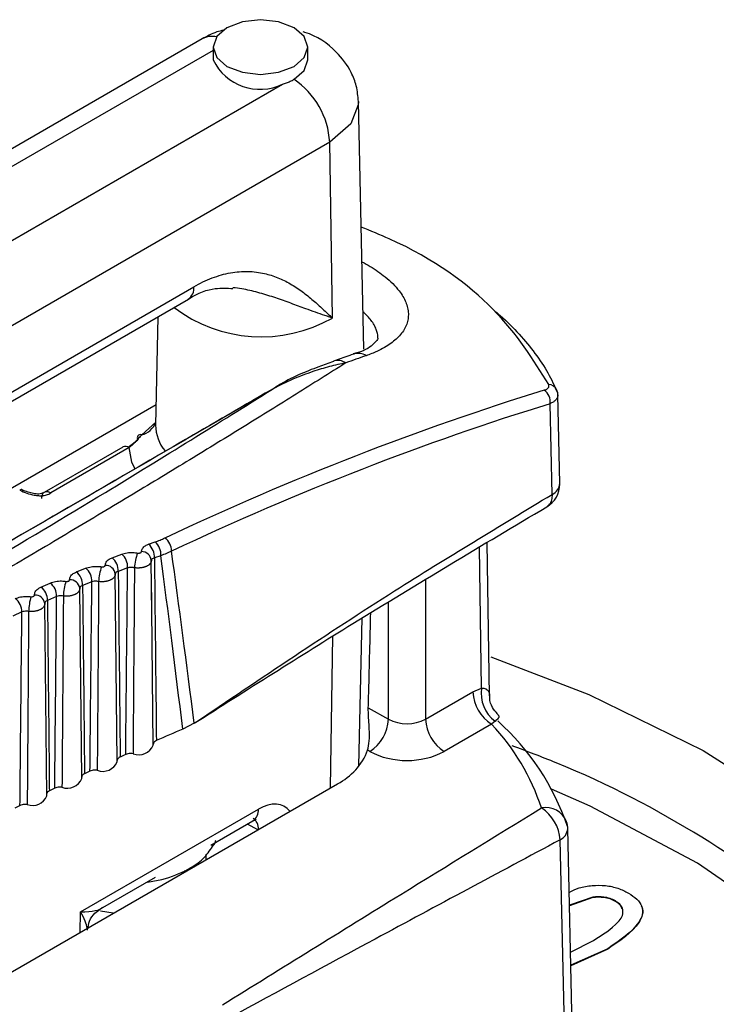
# Model space of a CAD drawing. Header units: millimetres. Extents: x -0.66 to 0.91, y -0.4 to 0.64.
# Tile 121 of 241: x 0.607 to 0.6203, y -0.0731 to -0.0544. Entities that reach past the tile are written whole.
import ezdxf

# ---------------------------------------------------------------- set-up
doc = ezdxf.new("R2010")
doc.units = ezdxf.units.MM
doc.layers.add('FORMAT', color=7, linetype='Continuous')

msp = doc.modelspace()

# ---------------------------------------------------------------- linework, layer by layer
at = {"layer": 'FORMAT', "color": 7, "linetype": 'Continuous', "lineweight": 25}
for p, q in [((0.610509, -0.054719), (0.600147, -0.0607)), ((0.610717, -0.054937), (0.600649, -0.060749)), ((0.610717, -0.054874), (0.610717, -0.055119)), ((0.612517, -0.05512), (0.612517, -0.054874)), ((0.601865, -0.061451), (0.612038, -0.055578)), ((0.613578, -0.060612), (0.613477, -0.055908)), ((0.612933, -0.056681), (0.602566, -0.062665)), ((0.612983, -0.060019), (0.612933, -0.056681)), ((0.602566, -0.063919), (0.610351, -0.059426)), ((0.611124, -0.059447), (0.611094, -0.059444)), ((0.602235, -0.064287), (0.610247, -0.059662)), ((0.60967, -0.059995), (0.609626, -0.062053)), ((0.613446, -0.060682), (0.613377, -0.0607)), ((0.611825, -0.061382), (0.611848, -0.061371)), ((0.617303, -0.063161), (0.617264, -0.061479)), ((0.602949, -0.065522), (0.609634, -0.061663)), ((0.617157, -0.063369), (0.617117, -0.061647)), ((0.60963, -0.061995), (0.609361, -0.062238)), ((0.609102, -0.062473), (0.609288, -0.062334)), ((0.609001, -0.062469), (0.60751, -0.06333)), ((0.609126, -0.062481), (0.607635, -0.063342)), ((0.609493, -0.064315), (0.609616, -0.064272)), ((0.615967, -0.067193), (0.615922, -0.064286)), ((0.615815, -0.067046), (0.615774, -0.064375)), ((0.608802, -0.064571), (0.608981, -0.064503)), ((0.609555, -0.06563), (0.609544, -0.064624)), ((0.609725, -0.064533), (0.609603, -0.064576)), ((0.60812, -0.064842), (0.608297, -0.06477)), ((0.609094, -0.064763), (0.608916, -0.06483)), ((0.607448, -0.065128), (0.607624, -0.065052)), ((0.608415, -0.065028), (0.608239, -0.065099)), ((0.608898, -0.068443), (0.60886, -0.064883)), ((0.609582, -0.068129), (0.609548, -0.064908)), ((0.614754, -0.064989), (0.614754, -0.067639)), ((0.608184, -0.065153), (0.608184, -0.065157)), ((0.608223, -0.068764), (0.608184, -0.065157)), ((0.607746, -0.065307), (0.607571, -0.065383)), ((0.614047, -0.067639), (0.614047, -0.065415)), ((0.607086, -0.065602), (0.606913, -0.065682)), ((0.607519, -0.06544), (0.607519, -0.065447)), ((0.607558, -0.069092), (0.607519, -0.065447)), ((0.613488, -0.068528), (0.613548, -0.065715)), ((0.612945, -0.068941), (0.612989, -0.066062)), ((0.614754, -0.067639), (0.615652, -0.06712)), ((0.615652, -0.06712), (0.615815, -0.067046)), ((0.613665, -0.067419), (0.614047, -0.067639)), ((0.616072, -0.067678), (0.616006, -0.067732)), ((0.61036, -0.067715), (0.610142, -0.067824)), ((0.616006, -0.067732), (0.615107, -0.068251)), ((0.613693, -0.068251), (0.613653, -0.068228)), ((0.604436, -0.073854), (0.613079, -0.068864)), ((0.608201, -0.071295), (0.611577, -0.069346)), ((0.610676, -0.070028), (0.611473, -0.069568)), ((0.611569, -0.069736), (0.611369, -0.069628)), ((0.617578, -0.075183), (0.617454, -0.06972)), ((0.617432, -0.075391), (0.617307, -0.069928)), ((0.610578, -0.070209), (0.61058, -0.070307)), ((0.608581, -0.071238), (0.609624, -0.070636)), ((0.610179, -0.070538), (0.610179, -0.070509)), ((0.617931, -0.071015), (0.617487, -0.071171)), ((0.617932, -0.071023), (0.617487, -0.071179)), ((0.617931, -0.071015), (0.617932, -0.071023)), ((0.618359, -0.071089), (0.618359, -0.071097)), ((0.60819, -0.071687), (0.608201, -0.071295)), ((0.60882, -0.071323), (0.608578, -0.07128)), ((0.617507, -0.07206), (0.617941, -0.071838)), ((0.618212, -0.071995), (0.617513, -0.072311)), ((0.618212, -0.072003), (0.617513, -0.072319)), ((0.618212, -0.071995), (0.618212, -0.072003))]:
    msp.add_line(p, q, dxfattribs=at)
at = {"layer": 'FORMAT', "color": 7, "linetype": 'Continuous', "lineweight": 25, "flags": 128}
for points in [[(0.610981, -0.055242), (0.611273, -0.055354), (0.611617, -0.055394), (0.611962, -0.055354), (0.612254, -0.055242), (0.612449, -0.055073), (0.612517, -0.054874), (0.612449, -0.054675), (0.612254, -0.054507), (0.611962, -0.054394), (0.611617, -0.054355), (0.611273, -0.054394), (0.610981, -0.054507), (0.610786, -0.054675), (0.610717, -0.054874), (0.610786, -0.055073), (0.610981, -0.055242)], [(0.612254, -0.055487), (0.612449, -0.055319), (0.612517, -0.05512)], [(0.613475, -0.055973), (0.613336, -0.056332), (0.612933, -0.056681)], [(0.613477, -0.055908), (0.613477, -0.055922), (0.613475, -0.055973)], [(0.617256, -0.061437), (0.617252, -0.061407), (0.617246, -0.061388)], [(0.609228, -0.062876), (0.609177, -0.062758), (0.609126, -0.062481)], [(0.615995, -0.066455), (0.617852, -0.067167), (0.620028, -0.068232), (0.621954, -0.069457), (0.623599, -0.070823), (0.624936, -0.072306), (0.625945, -0.073885), (0.62661, -0.075534), (0.62692, -0.077226), (0.62687, -0.078936), (0.62646, -0.080635), (0.625698, -0.082297), (0.624596, -0.083895), (0.623171, -0.085405), (0.621445, -0.086801), (0.619446, -0.088063), (0.617206, -0.08917)], [(0.625822, -0.078393), (0.625709, -0.077617), (0.625209, -0.076), (0.624363, -0.074441), (0.623184, -0.072967), (0.621694, -0.071602), (0.619915, -0.070369), (0.617879, -0.069288), (0.617146, -0.068964)]]:
    msp.add_lwpolyline(points, dxfattribs=at)
at = {"layer": 'FORMAT', "color": 7, "linetype": 'Continuous', "lineweight": 25}
for centre, radius, start, end in [((0.610698, -0.055072), 0.0004008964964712, 77.839658, 118.099662), ((0.611609, -0.054683), 0.0009926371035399, 206.044581, 295.624023), ((0.611385, -0.056771), 0.001549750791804, 3.334455, 55.926077), ((0.610102, -0.059457), 0.0002502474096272, 305.322008, 7.323242), ((0.611632, -0.057637), 0.0027390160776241, 232.798645, 299.544853), ((0.613472, -0.06097), 0.0002785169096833, 57.194244, 107.402915), ((0.613088, -0.061104), 0.0002772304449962, 57.09354, 108.070701), ((0.617087, -0.061456), 0.0001733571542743, 23.396431, 88.279277), ((0.61686, -0.061605), 0.0002604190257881, 350.808607, 55.514694), ((0.609269, -0.061865), 0.0003843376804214, 283.728229, 339.35475), ((0.610391, -0.062052), 0.0007653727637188, 180.09099, 219.912304), ((0.609339, -0.062297), 6.29582660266e-05, 70.168798, 215.291237), ((0.609053, -0.062583), 0.0001255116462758, 54.321176, 114.368359), ((0.616803, -0.063172), 0.0005, 300.089672, 359.999945), ((0.61706, -0.063145), 0.0002434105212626, 293.374753, 356.44491), ((0.609285, -0.064557), 0.0003187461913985, 356.434921, 49.217561), ((0.609407, -0.064513), 0.0003190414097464, 356.287005, 49.022251), ((0.609642, -0.064436), 0.0002862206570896, 358.014293, 56.597671), ((0.610112, -0.064807), 0.0008895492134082, 158.627497, 177.150499), ((0.60936, -0.064641), 0.0001849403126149, 5.271882, 91.300326), ((0.608599, -0.064815), 0.0003170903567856, 357.273562, 50.326039), ((0.608777, -0.064747), 0.0003175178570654, 357.055686, 50.037834), ((0.607923, -0.065089), 0.0003154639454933, 358.109562, 51.433969), ((0.608099, -0.065016), 0.000315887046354, 357.891121, 51.144112), ((0.6095, -0.065066), 0.0009573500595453, 160.342272, 177.46241), ((0.608677, -0.064899), 0.0001829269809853, 5.500876, 92.460909), ((0.607431, -0.0653), 0.0003142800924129, 358.723552, 52.250364), ((0.608907, -0.065339), 0.0010341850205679, 162.036728, 177.803392), ((0.608004, -0.065171), 0.0001808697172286, 5.711219, 93.645298), ((0.607257, -0.065377), 0.0003138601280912, 358.942136, 52.541677), ((0.606773, -0.065599), 0.0003126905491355, 359.552215, 53.356904), ((0.608335, -0.065626), 0.0011218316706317, 163.710668, 178.172854), ((0.607341, -0.065459), 0.0001787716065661, 5.90257, 94.853778), ((0.61642, -0.067085), 0.0007684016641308, 182.605413, 237.394514), ((0.616471, -0.067148), 0.0006634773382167, 171.11642, 233.028524), ((0.613279, -0.067604), 0.0007684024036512, 302.605442, 357.394485), ((0.6144, -0.066956), 0.0007685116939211, 242.609664, 297.390263), ((0.615521, -0.067604), 0.000768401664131, 182.605413, 237.394514), ((0.612987, -0.071182), 0.0047077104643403, 18.684209, 48.227114), ((0.632755, -0.120086), 0.0569445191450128, 113.397931, 113.949857), ((0.612969, -0.07062), 0.0041900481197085, 18.023477, 43.558257), ((0.609306, -0.068015), 0.0002987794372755, 248.465258, 337.544667), ((0.612548, -0.067809), 0.001181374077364, 296.690833, 339.233368), ((0.632088, -0.118601), 0.055316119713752, 114.604631, 114.723998), ((0.6144, -0.066886), 0.0015370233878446, 242.609664, 297.390263), ((0.608624, -0.068332), 0.0002957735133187, 248.839588, 337.926775), ((0.607951, -0.068656), 0.0002927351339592, 249.21385, 338.314527), ((0.631551, -0.117452), 0.0540475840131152, 115.38814, 115.509367), ((0.630999, -0.116311), 0.0527803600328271, 116.18398, 116.30714), ((0.607288, -0.068987), 0.0002896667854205, 249.588333, 338.707743), ((0.630432, -0.115181), 0.0515162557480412, 116.992627, 117.117794), ((0.61133, -0.069366), 0.0002476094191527, 305.358405, 4.607665), ((0.616538, -0.069972), 0.000770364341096, 3.229589, 57.34773), ((0.617037, -0.069738), 0.0004234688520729, 21.247456, 101.352447), ((0.617197, -0.069696), 0.0002574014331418, 295.268479, 354.564346), ((0.616954, -0.069731), 0.0005000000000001, 1.311491, 17.043723)]:
    msp.add_arc(centre, radius, start, end, dxfattribs=at)
for centre, major_axis, ratio, start_param, end_param in [((0.602029, -0.127399), (0.03909550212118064, 0.0654710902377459), 0.567287, 0.5943528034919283, 0.6016386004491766), ((0.605809, -0.129581), (0.03710694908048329, 0.06661856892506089), 0.587341, 0.5497041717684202, 0.6848196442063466), ((0.605951, -0.12966), (0.03700690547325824, 0.06644537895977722), 0.587367, 0.5496796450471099, 0.68479511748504), ((0.641542, -2.499704), (-0.03645610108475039, 2.453858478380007), 0.01511, 6.149350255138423, 6.159756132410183), ((0.640128, -2.498916), (-0.03506501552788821, 2.453035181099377), 0.014529, 6.149119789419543, 6.159579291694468), ((0.611564, -0.070156), (0.0005135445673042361, 0.0008588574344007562), 0.566872, 6.053311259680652, 7.07720111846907), ((0.611211, -0.069945), (0.0002768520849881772, 0.0004180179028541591), 0.575047, 5.550790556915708, 6.329821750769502), ((0.607848, -0.071084), (0.0007741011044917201, -0.000105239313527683), 0.23658, 5.218510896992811, 6.169226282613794), ((0.607848, -0.071084), (-0.0004596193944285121, 0.0006316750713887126), 0.236497, 3.585737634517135, 4.206203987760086)]:
    msp.add_ellipse(centre, major_axis=major_axis, ratio=ratio, start_param=start_param, end_param=end_param, dxfattribs=at)
for points, knots in [([(0.6109142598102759, -0.0545532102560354), (0.6108724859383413, -0.0545642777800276), (0.6107215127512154, -0.0546042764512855), (0.610596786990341, -0.0546714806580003), (0.6105065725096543, -0.054720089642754)], [0, 0, 0, 0, 0.276697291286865, 1, 1, 1, 1]), ([(0.6134772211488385, -0.0559082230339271), (0.6134683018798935, -0.0558089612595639), (0.6134511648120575, -0.0556182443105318), (0.6133242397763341, -0.05529003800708), (0.6130303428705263, -0.0548986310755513), (0.612678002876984, -0.0546562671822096), (0.6124380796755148, -0.0545889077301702), (0.6124264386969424, -0.0545856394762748)], [0, 0, 0, 0, 0.1684154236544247, 0.323585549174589, 0.5914295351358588, 0.9801763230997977, 0.9999999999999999, 0.9999999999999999, 0.9999999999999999, 0.9999999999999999]), ([(0.6120384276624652, -0.0555784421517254), (0.6120631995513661, -0.0555704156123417), (0.6121129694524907, -0.0555542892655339), (0.612172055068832, -0.0555294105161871), (0.6122187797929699, -0.0555068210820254), (0.6122420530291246, -0.0554938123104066), (0.6122537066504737, -0.055487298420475)], [0, 0, 0, 0, 0.3175494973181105, 0.6379976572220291, 0.8187343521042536, 1, 1, 1, 1]), ([(0.6170920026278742, -0.0612831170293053), (0.6167968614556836, -0.0608074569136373), (0.6162064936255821, -0.0598559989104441), (0.6147887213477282, -0.0588013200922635), (0.6137097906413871, -0.0583666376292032), (0.6135282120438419, -0.0582934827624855)], [0, 0, 0, 0, 0.4539887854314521, 0.9081090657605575, 1, 1, 1, 1]), ([(0.6135422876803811, -0.0589519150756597), (0.6135973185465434, -0.058980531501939), (0.6137092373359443, -0.0590387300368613), (0.613851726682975, -0.0591349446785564), (0.6139979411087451, -0.0592440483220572), (0.614134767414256, -0.0593672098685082), (0.6142458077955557, -0.0594929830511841), (0.6143254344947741, -0.059610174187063), (0.6143797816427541, -0.059718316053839), (0.6144146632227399, -0.0598268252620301), (0.6144290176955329, -0.0599338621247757), (0.614422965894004, -0.0600381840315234), (0.6143968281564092, -0.0601396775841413), (0.6143500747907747, -0.0602386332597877), (0.6142833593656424, -0.0603328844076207), (0.6141981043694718, -0.0604214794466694), (0.6140950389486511, -0.0605044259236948), (0.6139730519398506, -0.0605823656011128), (0.6138488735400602, -0.0606458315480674), (0.6137309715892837, -0.0606968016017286), (0.6136587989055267, -0.0607229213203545), (0.6136226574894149, -0.0607360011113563)], [0, 0, 0, 0, 0.0489361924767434, 0.0995237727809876, 0.1508606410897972, 0.2169405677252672, 0.2836341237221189, 0.3358621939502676, 0.3884807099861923, 0.4423174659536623, 0.4965682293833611, 0.5496190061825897, 0.603052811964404, 0.6576815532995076, 0.7127171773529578, 0.7657399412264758, 0.8191271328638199, 0.873657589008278, 0.9285809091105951, 0.9642359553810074, 1, 1, 1, 1]), ([(0.6103505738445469, -0.0594255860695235), (0.6104085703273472, -0.0593938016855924), (0.6105249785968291, -0.059330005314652), (0.6107000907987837, -0.0592561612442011), (0.6108750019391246, -0.0591984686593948), (0.6110475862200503, -0.0591591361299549), (0.6112160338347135, -0.0591374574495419), (0.6113801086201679, -0.0591327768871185), (0.6115399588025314, -0.059144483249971), (0.6117321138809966, -0.0591784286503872), (0.6119500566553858, -0.0592482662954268), (0.6121871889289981, -0.0593663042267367), (0.6124101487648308, -0.0595146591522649), (0.6126133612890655, -0.0596789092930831), (0.6128012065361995, -0.059848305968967), (0.612920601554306, -0.059961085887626), (0.6129811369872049, -0.0600180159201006), (0.6129825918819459, -0.0600193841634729)], [0, 0, 0, 0, 0.0528452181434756, 0.1060688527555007, 0.1604179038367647, 0.2151250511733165, 0.2692806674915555, 0.3237307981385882, 0.3790094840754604, 0.4345339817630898, 0.5301498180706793, 0.6265879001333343, 0.7247897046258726, 0.8233227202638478, 0.9105747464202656, 0.9978507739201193, 1, 1, 1, 1]), ([(0.6102469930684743, -0.05966276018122), (0.6102505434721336, -0.0596603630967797), (0.6104337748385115, -0.0595366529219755), (0.6107490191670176, -0.0594371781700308), (0.6109847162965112, -0.0594531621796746), (0.6110909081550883, -0.0594603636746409)], [0, 0, 0, 0, 0.010740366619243, 0.5542952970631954, 0.9999999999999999, 0.9999999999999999, 0.9999999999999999, 0.9999999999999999]), ([(0.6129825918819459, -0.0600193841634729), (0.6129808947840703, -0.0600188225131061), (0.6129639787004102, -0.0600132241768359), (0.6129171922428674, -0.0599976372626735), (0.6128135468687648, -0.0599625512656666), (0.6126627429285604, -0.0599099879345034), (0.6124487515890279, -0.0598330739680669), (0.6121973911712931, -0.0597408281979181), (0.6119073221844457, -0.0596370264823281), (0.611658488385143, -0.0595578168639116), (0.6114551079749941, -0.0595042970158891), (0.6112989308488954, -0.0594718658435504), (0.6111885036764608, -0.0594521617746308), (0.6111290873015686, -0.0594471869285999), (0.6111239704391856, -0.0594467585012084)], [0, 0, 0, 0, 0.0031892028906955, 0.0317888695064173, 0.0872609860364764, 0.1929985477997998, 0.2988713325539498, 0.4522594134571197, 0.6058066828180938, 0.7596610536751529, 0.8367342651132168, 0.913885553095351, 0.9925839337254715, 1, 1, 1, 1]), ([(0.6138457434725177, -0.0603914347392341), (0.6138461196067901, -0.0603862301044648), (0.6138483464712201, -0.0603554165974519), (0.6138365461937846, -0.0602963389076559), (0.6138097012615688, -0.0602141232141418), (0.6137649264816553, -0.0601291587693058), (0.6137041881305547, -0.060045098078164), (0.6136396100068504, -0.059969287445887), (0.6135858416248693, -0.0599230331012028), (0.6135626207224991, -0.0599030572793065)], [0, 0, 0, 0, 0.0341895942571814, 0.2024159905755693, 0.3718483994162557, 0.5451601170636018, 0.7198458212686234, 0.8790100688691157, 1, 1, 1, 1]), ([(0.6160349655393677, -0.0598580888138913), (0.6160812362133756, -0.0598963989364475), (0.6162679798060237, -0.0600510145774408), (0.6165379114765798, -0.0603292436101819), (0.616843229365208, -0.060692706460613), (0.6170899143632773, -0.0610631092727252), (0.6172007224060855, -0.0613118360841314), (0.6172563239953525, -0.0614366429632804)], [0, 0, 0, 0, 0.0748453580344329, 0.302068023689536, 0.5308719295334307, 0.764599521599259, 1, 1, 1, 1]), ([(0.6138421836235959, -0.0603911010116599), (0.6138443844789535, -0.0603975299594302), (0.6138519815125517, -0.0604197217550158), (0.6137996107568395, -0.0604812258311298), (0.613626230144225, -0.0606361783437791), (0.613448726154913, -0.0606814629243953), (0.6134456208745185, -0.060682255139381)], [0, 0, 0, 0, 0.1726512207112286, 0.595966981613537, 0.9929317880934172, 1, 1, 1, 1]), ([(0.6133886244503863, -0.0607042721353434), (0.6133565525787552, -0.060715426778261), (0.6132282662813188, -0.060760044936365), (0.6130998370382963, -0.0608055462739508), (0.6130035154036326, -0.0608396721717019)], [0, 0, 0, 0, 0.2500023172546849, 1, 1, 1, 1]), ([(0.6132386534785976, -0.0608710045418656), (0.6129271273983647, -0.0610676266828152), (0.6123037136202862, -0.0614610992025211), (0.6113128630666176, -0.0620760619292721), (0.6102806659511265, -0.0627092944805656), (0.6091785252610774, -0.0633773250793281), (0.6080057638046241, -0.0640800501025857), (0.6067573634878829, -0.0648194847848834), (0.6054641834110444, -0.0655778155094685), (0.6045645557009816, -0.0660985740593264), (0.6041143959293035, -0.0663591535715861)], [0, 0, 0, 0, 0.1199367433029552, 0.2400127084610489, 0.3605204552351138, 0.4811775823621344, 0.6103949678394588, 0.7398043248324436, 0.8698021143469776, 1, 1, 1, 1]), ([(0.6130031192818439, -0.0608436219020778), (0.6129104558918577, -0.0608772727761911), (0.6125599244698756, -0.0610045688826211), (0.6121665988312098, -0.0611604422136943), (0.6118609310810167, -0.0613633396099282), (0.6118186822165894, -0.0613913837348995)], [0, 0, 0, 0, 0.2364525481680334, 0.8944638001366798, 0.9999999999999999, 0.9999999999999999, 0.9999999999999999, 0.9999999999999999]), ([(0.6132386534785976, -0.0608710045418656), (0.6131869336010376, -0.060881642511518), (0.6130834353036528, -0.0609029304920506), (0.6129272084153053, -0.0609420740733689), (0.612770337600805, -0.0609864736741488), (0.6126017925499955, -0.0610402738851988), (0.6124217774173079, -0.0611048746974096), (0.6122302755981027, -0.0611827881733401), (0.6120385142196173, -0.0612696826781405), (0.6119115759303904, -0.0613370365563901), (0.611848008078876, -0.0613707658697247)], [0, 0, 0, 0, 0.1120911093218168, 0.2243090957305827, 0.3369110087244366, 0.4496433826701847, 0.5864222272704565, 0.7234763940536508, 0.8615231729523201, 1, 1, 1, 1]), ([(0.6170077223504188, -0.061390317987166), (0.6170192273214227, -0.0613862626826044), (0.6170425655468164, -0.0613780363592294), (0.6170685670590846, -0.0613615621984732), (0.6170872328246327, -0.0613423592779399), (0.617096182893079, -0.0613223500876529), (0.6170978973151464, -0.061302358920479), (0.6170939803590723, -0.0612895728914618), (0.6170920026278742, -0.0612831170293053)], [0, 0, 0, 0, 0.1762497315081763, 0.3575285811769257, 0.5336987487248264, 0.7151115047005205, 0.856155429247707, 1, 1, 1, 1]), ([(0.6118250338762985, -0.0613814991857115), (0.6112028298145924, -0.0617425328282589), (0.6082154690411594, -0.0634759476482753), (0.6052281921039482, -0.0652011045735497), (0.6028631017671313, -0.0665669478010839)], [0, 0, 0, 0, 0.2082788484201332, 1, 1, 1, 1]), ([(0.611848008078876, -0.0613707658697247), (0.6109591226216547, -0.0618862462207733), (0.6091813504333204, -0.0629172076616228), (0.6061898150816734, -0.0646490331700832), (0.6040871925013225, -0.0658635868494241), (0.6028734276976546, -0.0665647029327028)], [0, 0, 0, 0, 0.2971294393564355, 0.5942593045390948, 1, 1, 1, 1]), ([(0.6036600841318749, -0.0662876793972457), (0.6036600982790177, -0.0662876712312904), (0.605443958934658, -0.0652579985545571), (0.608372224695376, -0.0635342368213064), (0.6108176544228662, -0.0620121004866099), (0.611848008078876, -0.0613707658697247)], [0, 0, 0, 0, 4.5891669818e-06, 0.5786634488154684, 1, 1, 1, 1]), ([(0.6172636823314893, -0.0614789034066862), (0.6172640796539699, -0.0614821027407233), (0.6172652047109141, -0.0614911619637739), (0.6172624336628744, -0.0615069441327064), (0.6172571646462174, -0.0615262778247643), (0.6172474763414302, -0.0615463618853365), (0.6172341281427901, -0.061565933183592), (0.6172172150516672, -0.0615844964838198), (0.6171971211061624, -0.0616018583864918), (0.617173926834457, -0.061617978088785), (0.6171475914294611, -0.0616331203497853), (0.6171274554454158, -0.0616420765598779), (0.6171173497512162, -0.0616465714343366)], [0, 0, 0, 0, 0.0479643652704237, 0.1358157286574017, 0.2420857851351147, 0.3491334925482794, 0.458629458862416, 0.5689681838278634, 0.6747692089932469, 0.7813237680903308, 0.8902524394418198, 1, 1, 1, 1]), ([(0.6172616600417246, -0.0614785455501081), (0.6172625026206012, -0.0614725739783), (0.6172669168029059, -0.0614412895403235), (0.6172536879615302, -0.0614121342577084), (0.617242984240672, -0.0613885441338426)], [0, 0, 0, 0, 0.1908799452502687, 1, 1, 1, 1]), ([(0.609360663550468, -0.0622380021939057), (0.609341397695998, -0.0622601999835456), (0.6093028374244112, -0.062304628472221), (0.6092445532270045, -0.0623676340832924), (0.6091856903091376, -0.0624276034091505), (0.6091459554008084, -0.0624633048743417), (0.6091260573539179, -0.0624811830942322)], [0, 0, 0, 0, 0.2487631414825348, 0.4978950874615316, 0.7485609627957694, 1, 1, 1, 1]), ([(0.6070448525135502, -0.0632871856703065), (0.6070885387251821, -0.0633076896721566), (0.6071723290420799, -0.063347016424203), (0.6072971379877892, -0.0633792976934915), (0.6073957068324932, -0.0633936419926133), (0.6074755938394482, -0.0633961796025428), (0.6075601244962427, -0.063379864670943), (0.6076084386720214, -0.0633554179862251), (0.6076346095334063, -0.0633421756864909)], [0, 0, 0, 0, 0.2535348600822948, 0.4862808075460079, 0.6104108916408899, 0.7117643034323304, 0.8438682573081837, 0.9999999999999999, 0.9999999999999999, 0.9999999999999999, 0.9999999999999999]), ([(0.6075096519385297, -0.0633297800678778), (0.6074925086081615, -0.0633385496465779), (0.6074617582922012, -0.0633542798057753), (0.6073928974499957, -0.0633660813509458), (0.6073054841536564, -0.0633528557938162), (0.6071932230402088, -0.0633269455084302), (0.607127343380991, -0.063296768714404), (0.6070909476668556, -0.0632800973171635)], [0, 0, 0, 0, 0.1496767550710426, 0.268478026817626, 0.4790230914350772, 0.7121823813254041, 1, 1, 1, 1]), ([(0.6103598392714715, -0.0677154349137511), (0.6116272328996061, -0.0668605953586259), (0.6138883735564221, -0.0653354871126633), (0.616159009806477, -0.0639693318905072), (0.6171569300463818, -0.063368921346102)], [0, 0, 0, 0, 0.5605107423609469, 1, 1, 1, 1]), ([(0.6171569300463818, -0.063368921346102), (0.6171545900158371, -0.0634055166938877), (0.6171497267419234, -0.0634815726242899), (0.6171158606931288, -0.0635582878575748), (0.617078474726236, -0.0635817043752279), (0.6170657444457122, -0.0635896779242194)], [0, 0, 0, 0, 0.3795004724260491, 0.7887139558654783, 1, 1, 1, 1]), ([(0.6103598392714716, -0.0677154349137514), (0.6113609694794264, -0.0670794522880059), (0.6135731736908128, -0.0656741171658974), (0.6158227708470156, -0.0643366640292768), (0.6170543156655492, -0.0636044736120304)], [0, 0, 0, 0, 0.4525487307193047, 1, 1, 1, 1]), ([(0.6093561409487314, -0.0644557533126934), (0.6093601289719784, -0.0644350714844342), (0.6093681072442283, -0.0643936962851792), (0.6094220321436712, -0.0643453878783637), (0.609472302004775, -0.064324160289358), (0.6094932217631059, -0.0643153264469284)], [0, 0, 0, 0, 0.3684975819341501, 0.7372008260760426, 1, 1, 1, 1]), ([(0.6096159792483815, -0.0642717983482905), (0.6096479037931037, -0.0642601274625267), (0.6097118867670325, -0.0642367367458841), (0.6097706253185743, -0.0642101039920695), (0.609800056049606, -0.0641967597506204)], [0, 0, 0, 0, 0.4989537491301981, 1, 1, 1, 1]), ([(0.6089806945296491, -0.064503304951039), (0.6089965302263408, -0.0644979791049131), (0.6090286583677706, -0.064487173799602), (0.6090830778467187, -0.0644771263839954), (0.6091408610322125, -0.0644718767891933), (0.6091942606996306, -0.0644721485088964), (0.6092422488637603, -0.0644758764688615), (0.6092695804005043, -0.0644802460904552), (0.6092833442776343, -0.0644824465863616)], [0, 0, 0, 0, 0.1821716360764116, 0.3695976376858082, 0.5516415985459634, 0.7389673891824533, 0.8685466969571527, 1, 1, 1, 1]), ([(0.6092833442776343, -0.0644824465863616), (0.6092857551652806, -0.064482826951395), (0.6092946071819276, -0.0644842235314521), (0.6093105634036, -0.0644844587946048), (0.6093291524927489, -0.0644813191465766), (0.6093440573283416, -0.0644749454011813), (0.6093541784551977, -0.0644661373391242), (0.6093554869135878, -0.0644592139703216), (0.6093561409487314, -0.0644557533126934)], [0, 0, 0, 0, 0.0696045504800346, 0.2555658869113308, 0.4419410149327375, 0.6282521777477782, 0.8141812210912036, 1, 1, 1, 1]), ([(0.6099285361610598, -0.0644456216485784), (0.6098961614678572, -0.0644611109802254), (0.6098312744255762, -0.0644921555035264), (0.609760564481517, -0.0645195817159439), (0.6097251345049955, -0.0645333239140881)], [0, 0, 0, 0, 0.4989392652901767, 1, 1, 1, 1]), ([(0.6086696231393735, -0.0647157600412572), (0.6086729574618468, -0.064694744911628), (0.6086796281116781, -0.0646527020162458), (0.6087318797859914, -0.0646029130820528), (0.6087812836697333, -0.0645805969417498), (0.6088018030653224, -0.0645713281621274)], [0, 0, 0, 0, 0.3688099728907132, 0.7378417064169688, 1, 1, 1, 1]), ([(0.6095444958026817, -0.0646236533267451), (0.6095443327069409, -0.0646277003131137), (0.6095440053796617, -0.0646358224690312), (0.6095412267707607, -0.0646480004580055), (0.6095367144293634, -0.0646601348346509), (0.6095282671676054, -0.0646758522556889), (0.6095163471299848, -0.0646908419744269), (0.6095012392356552, -0.0647047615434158), (0.6094883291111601, -0.0647146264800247), (0.6094740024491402, -0.0647238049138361), (0.609458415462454, -0.0647322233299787), (0.6094414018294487, -0.0647399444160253), (0.609423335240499, -0.0647467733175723), (0.6094043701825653, -0.0647526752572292), (0.6093846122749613, -0.0647576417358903), (0.6093639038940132, -0.0647616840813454), (0.6093426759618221, -0.0647646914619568), (0.6093212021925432, -0.0647666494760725), (0.6092995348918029, -0.0647675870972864), (0.6092775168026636, -0.0647674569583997), (0.6092518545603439, -0.0647661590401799), (0.6092339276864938, -0.0647638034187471), (0.6092232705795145, -0.0647624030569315)], [0, 0, 0, 0, 0.0456539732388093, 0.0916258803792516, 0.1386006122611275, 0.1859218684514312, 0.2777370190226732, 0.3243415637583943, 0.371626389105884, 0.4173296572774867, 0.4636882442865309, 0.5103796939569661, 0.5577552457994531, 0.6035199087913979, 0.6496047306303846, 0.696699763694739, 0.7441439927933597, 0.789894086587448, 0.8359641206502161, 0.8830436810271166, 0.9304722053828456, 1, 1, 1, 1]), ([(0.6096031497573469, -0.0645764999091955), (0.6095941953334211, -0.0645790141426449), (0.609572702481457, -0.0645850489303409), (0.6095496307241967, -0.0646009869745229), (0.6095462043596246, -0.0646161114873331), (0.6095444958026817, -0.0646236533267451)], [0, 0, 0, 0, 0.2636464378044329, 0.6328172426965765, 1, 1, 1, 1]), ([(0.6096031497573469, -0.0645764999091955), (0.6096049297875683, -0.0647424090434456), (0.6096161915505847, -0.0657920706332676), (0.6096282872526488, -0.0669481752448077), (0.609638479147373, -0.0679384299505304), (0.6096395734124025, -0.0680447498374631)], [0, 0, 0, 0, 0.1435250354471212, 0.9080435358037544, 1, 1, 1, 1]), ([(0.6079927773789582, -0.0649907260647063), (0.60799545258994, -0.0649693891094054), (0.6080008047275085, -0.0649267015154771), (0.6080513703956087, -0.0648754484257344), (0.6080999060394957, -0.0648520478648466), (0.6081200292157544, -0.0648423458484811)], [0, 0, 0, 0, 0.3690926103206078, 0.7384219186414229, 1, 1, 1, 1]), ([(0.6082974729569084, -0.0647699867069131), (0.6083304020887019, -0.0647594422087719), (0.6083962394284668, -0.0647383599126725), (0.6085046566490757, -0.0647321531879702), (0.6085710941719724, -0.0647403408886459), (0.6085985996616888, -0.0647437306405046)], [0, 0, 0, 0, 0.3696289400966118, 0.7390230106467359, 0.9999999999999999, 0.9999999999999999, 0.9999999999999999, 0.9999999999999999]), ([(0.6085985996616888, -0.0647437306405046), (0.6086009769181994, -0.0647440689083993), (0.6086097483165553, -0.0647453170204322), (0.608625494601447, -0.0647452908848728), (0.6086437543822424, -0.0647418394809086), (0.6086582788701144, -0.0647352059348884), (0.6086680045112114, -0.064726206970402), (0.6086690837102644, -0.0647192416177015), (0.6086696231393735, -0.0647157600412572)], [0, 0, 0, 0, 0.0691799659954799, 0.2552543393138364, 0.4416576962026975, 0.6280135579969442, 0.8140655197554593, 1, 1, 1, 1]), ([(0.6089160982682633, -0.0648304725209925), (0.6089073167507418, -0.0648333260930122), (0.6088861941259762, -0.0648401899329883), (0.6088638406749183, -0.0648573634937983), (0.6088609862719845, -0.0648731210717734), (0.6088595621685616, -0.0648809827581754)], [0, 0, 0, 0, 0.2628388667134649, 0.6322195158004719, 1, 1, 1, 1]), ([(0.6089160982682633, -0.0648304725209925), (0.60891785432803, -0.06499624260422), (0.6089289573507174, -0.0660443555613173), (0.6089410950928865, -0.0672193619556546), (0.6089513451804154, -0.0682286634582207), (0.6089526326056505, -0.0683554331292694)], [0, 0, 0, 0, 0.1410982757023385, 0.8921207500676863, 1, 1, 1, 1]), ([(0.6090573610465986, -0.0683073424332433), (0.6090598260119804, -0.0680630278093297), (0.6090717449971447, -0.066881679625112), (0.6090840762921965, -0.065700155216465), (0.6090938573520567, -0.0647629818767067)], [0, 0, 0, 0, 0.2068100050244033, 1, 1, 1, 1]), ([(0.6092232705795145, -0.0647624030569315), (0.60921746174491, -0.0647612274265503), (0.6092057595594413, -0.0647588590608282), (0.6091854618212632, -0.0647562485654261), (0.6091625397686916, -0.0647547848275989), (0.6091380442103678, -0.0647553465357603), (0.6091145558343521, -0.0647578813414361), (0.6091008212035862, -0.0647612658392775), (0.6090938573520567, -0.0647629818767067)], [0, 0, 0, 0, 0.1292925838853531, 0.2604663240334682, 0.4425018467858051, 0.6298054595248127, 0.8123007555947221, 1, 1, 1, 1]), ([(0.6092232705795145, -0.0647624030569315), (0.6092226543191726, -0.0648434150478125), (0.6092178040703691, -0.0654810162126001), (0.6092088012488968, -0.0666578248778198), (0.6092003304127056, -0.0677534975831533), (0.6091961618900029, -0.0682926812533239)], [0, 0, 0, 0, 0.0688361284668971, 0.5417715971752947, 1, 1, 1, 1]), ([(0.6076238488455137, -0.0650516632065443), (0.6076563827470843, -0.0650404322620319), (0.6077214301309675, -0.0650179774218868), (0.6078293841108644, -0.0650098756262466), (0.6078959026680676, -0.0650170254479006), (0.6079234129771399, -0.0650199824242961)], [0, 0, 0, 0, 0.3697988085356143, 0.7393655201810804, 1, 1, 1, 1]), ([(0.6079234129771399, -0.0650199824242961), (0.6079257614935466, -0.0650202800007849), (0.6079344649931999, -0.0650213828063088), (0.6079500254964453, -0.0650210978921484), (0.6079679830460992, -0.0650173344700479), (0.6079821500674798, -0.0650104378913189), (0.6079914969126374, -0.0650012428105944), (0.6079923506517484, -0.0649942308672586), (0.6079927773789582, -0.0649907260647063)], [0, 0, 0, 0, 0.0687986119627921, 0.2549646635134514, 0.4413929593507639, 0.6277933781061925, 0.8139587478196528, 1, 1, 1, 1]), ([(0.6083784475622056, -0.0686238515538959), (0.6083808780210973, -0.0683795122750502), (0.608392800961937, -0.0671808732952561), (0.6084051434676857, -0.0659820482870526), (0.6084149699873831, -0.0650276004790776)], [0, 0, 0, 0, 0.2038472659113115, 1, 1, 1, 1]), ([(0.6085437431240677, -0.0650233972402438), (0.6085319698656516, -0.0650214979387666), (0.6085035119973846, -0.0650169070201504), (0.6084571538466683, -0.0650171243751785), (0.6084290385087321, -0.0650241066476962), (0.6084149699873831, -0.0650276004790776)], [0, 0, 0, 0, 0.2606533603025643, 0.6300412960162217, 1, 1, 1, 1]), ([(0.6085437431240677, -0.0650233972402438), (0.608543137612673, -0.0651047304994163), (0.608538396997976, -0.0657414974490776), (0.6085294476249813, -0.0669363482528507), (0.6085210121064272, -0.068049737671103), (0.6085167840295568, -0.0686077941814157)], [0, 0, 0, 0, 0.0680655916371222, 0.5328929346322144, 1, 1, 1, 1]), ([(0.6088595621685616, -0.0648809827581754), (0.6088595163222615, -0.0648850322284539), (0.6088594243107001, -0.0648931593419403), (0.6088570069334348, -0.0649053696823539), (0.6088528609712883, -0.064917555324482), (0.6088448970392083, -0.0649333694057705), (0.6088334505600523, -0.0649484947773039), (0.6088187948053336, -0.0649625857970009), (0.6088062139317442, -0.0649725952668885), (0.6087922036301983, -0.0649819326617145), (0.6087769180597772, -0.0649905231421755), (0.6087601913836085, -0.0649984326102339), (0.6087423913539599, -0.0650054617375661), (0.6087236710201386, -0.0650115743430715), (0.6087041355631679, -0.065016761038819), (0.6086836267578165, -0.0650210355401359), (0.608662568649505, -0.0650242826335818), (0.6086412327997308, -0.0650264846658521), (0.6086196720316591, -0.0650276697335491), (0.6085977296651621, -0.0650277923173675), (0.6085721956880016, -0.0650267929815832), (0.608554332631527, -0.0650246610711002), (0.6085437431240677, -0.0650233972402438)], [0, 0, 0, 0, 0.0456862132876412, 0.0916902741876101, 0.1386968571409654, 0.186049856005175, 0.2779466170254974, 0.3245922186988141, 0.3719183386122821, 0.4176426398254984, 0.4640216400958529, 0.5107331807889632, 0.5581281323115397, 0.6039011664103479, 0.6499937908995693, 0.697094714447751, 0.7445441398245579, 0.7903098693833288, 0.836395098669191, 0.8834883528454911, 0.9309300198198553, 1, 1, 1, 1]), ([(0.607325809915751, -0.0652805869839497), (0.607327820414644, -0.065258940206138), (0.607331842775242, -0.0652156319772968), (0.6073807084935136, -0.065162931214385), (0.6074283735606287, -0.0651384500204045), (0.6074481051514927, -0.0651283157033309)], [0, 0, 0, 0, 0.369339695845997, 0.738929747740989, 0.9999999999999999, 0.9999999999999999, 0.9999999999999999, 0.9999999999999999]), ([(0.6081841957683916, -0.0651573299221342), (0.6081842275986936, -0.0651600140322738), (0.608184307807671, -0.0651667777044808), (0.6081823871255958, -0.0651776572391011), (0.6081786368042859, -0.0651898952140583), (0.6081711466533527, -0.0652058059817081), (0.6081601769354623, -0.065221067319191), (0.6081459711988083, -0.0652353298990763), (0.6081337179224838, -0.065245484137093), (0.6081200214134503, -0.0652549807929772), (0.6081050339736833, -0.0652637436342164), (0.6080885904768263, -0.0652718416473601), (0.6080710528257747, -0.0652790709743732), (0.6080525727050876, -0.0652853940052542), (0.6080332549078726, -0.0652908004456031), (0.6080129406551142, -0.0652953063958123), (0.6079920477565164, -0.065298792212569), (0.6079708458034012, -0.0653012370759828), (0.6079493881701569, -0.0653026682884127), (0.6079275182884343, -0.065303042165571), (0.6079021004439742, -0.0653023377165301), (0.6078842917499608, -0.0653004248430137), (0.6078737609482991, -0.0652992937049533)], [0, 0, 0, 0, 0.0307617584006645, 0.0775163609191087, 0.1252890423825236, 0.1734135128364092, 0.2668250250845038, 0.314239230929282, 0.3623449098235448, 0.4088055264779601, 0.455930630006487, 0.5033932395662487, 0.5515494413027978, 0.598047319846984, 0.6448693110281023, 0.6927137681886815, 0.7409115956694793, 0.7874069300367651, 0.8342263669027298, 0.8820682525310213, 0.9302635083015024, 1, 1, 1, 1]), ([(0.6082386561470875, -0.0650994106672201), (0.6082300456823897, -0.065102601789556), (0.608209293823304, -0.0651102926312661), (0.608187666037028, -0.0651286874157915), (0.6081853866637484, -0.0651450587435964), (0.6081842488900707, -0.0651532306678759)], [0, 0, 0, 0, 0.2620941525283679, 0.631666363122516, 1, 1, 1, 1]), ([(0.6082386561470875, -0.0650994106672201), (0.6082403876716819, -0.0652650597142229), (0.6082513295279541, -0.0663118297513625), (0.6082634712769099, -0.0675030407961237), (0.608273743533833, -0.0685286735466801), (0.6082751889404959, -0.0686729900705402)], [0, 0, 0, 0, 0.1390776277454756, 0.8788598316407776, 1, 1, 1, 1]), ([(0.606960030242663, -0.0653482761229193), (0.6069921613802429, -0.0653363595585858), (0.607056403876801, -0.065312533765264), (0.6071638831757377, -0.0653025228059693), (0.6072304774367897, -0.0653086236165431), (0.6072579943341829, -0.0653111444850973)], [0, 0, 0, 0, 0.3699434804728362, 0.7396592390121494, 1, 1, 1, 1]), ([(0.6072579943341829, -0.0653111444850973), (0.6072603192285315, -0.0653114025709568), (0.6072689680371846, -0.0653123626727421), (0.607284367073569, -0.0653118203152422), (0.6073020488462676, -0.0653077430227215), (0.6073158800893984, -0.0653005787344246), (0.6073248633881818, -0.0652911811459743), (0.6073254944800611, -0.0652841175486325), (0.607325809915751, -0.0652805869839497)], [0, 0, 0, 0, 0.0684678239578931, 0.2547062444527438, 0.4411562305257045, 0.6275987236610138, 0.8138644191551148, 1, 1, 1, 1]), ([(0.6075710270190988, -0.0653832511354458), (0.6075625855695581, -0.0653867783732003), (0.6075422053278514, -0.0653952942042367), (0.6075213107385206, -0.0654148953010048), (0.6075196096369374, -0.0654318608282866), (0.6075187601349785, -0.0654403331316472)], [0, 0, 0, 0, 0.261429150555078, 0.6311699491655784, 1, 1, 1, 1]), ([(0.6075710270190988, -0.0653832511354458), (0.6075727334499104, -0.0655487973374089), (0.6075835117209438, -0.0665944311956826), (0.607595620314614, -0.0677991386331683), (0.6076058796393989, -0.0688383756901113), (0.6076074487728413, -0.068997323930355)], [0, 0, 0, 0, 0.1374345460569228, 0.8680731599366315, 1, 1, 1, 1]), ([(0.6077092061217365, -0.0689471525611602), (0.6077116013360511, -0.0687027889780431), (0.6077234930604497, -0.0674895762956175), (0.6077358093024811, -0.0662761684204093), (0.6077456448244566, -0.0653071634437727)], [0, 0, 0, 0, 0.2014185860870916, 1, 1, 1, 1]), ([(0.6078737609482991, -0.0652992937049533), (0.6078619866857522, -0.065297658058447), (0.6078335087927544, -0.0652937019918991), (0.6077873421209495, -0.0652951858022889), (0.6077595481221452, -0.0653031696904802), (0.6077456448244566, -0.0653071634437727)], [0, 0, 0, 0, 0.2605117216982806, 0.6300882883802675, 1, 1, 1, 1]), ([(0.6078737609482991, -0.0652992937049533), (0.6078731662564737, -0.0653809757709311), (0.6078685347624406, -0.0660171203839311), (0.6078596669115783, -0.067227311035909), (0.607851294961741, -0.068355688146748), (0.6078470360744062, -0.0689297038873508)], [0, 0, 0, 0, 0.0674910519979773, 0.5256241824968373, 1, 1, 1, 1]), ([(0.6070498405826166, -0.0692771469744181), (0.6070521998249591, -0.0690327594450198), (0.607064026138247, -0.0678077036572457), (0.6070762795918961, -0.0665824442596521), (0.6070860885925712, -0.0656016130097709)], [0, 0, 0, 0, 0.1994909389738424, 1, 1, 1, 1]), ([(0.6072135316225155, -0.0655900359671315), (0.6072017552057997, -0.0655886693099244), (0.6071732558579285, -0.0655853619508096), (0.6071272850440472, -0.0655881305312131), (0.6070998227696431, -0.0655971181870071), (0.6070860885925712, -0.0656016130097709)], [0, 0, 0, 0, 0.2603691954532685, 0.6301027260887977, 1, 1, 1, 1]), ([(0.6072135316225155, -0.0655900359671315), (0.6072129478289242, -0.0656720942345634), (0.6072084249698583, -0.0663078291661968), (0.6071996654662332, -0.0675306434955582), (0.6071913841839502, -0.068671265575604), (0.6071871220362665, -0.0692583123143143)], [0, 0, 0, 0, 0.0671019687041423, 0.5198631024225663, 1, 1, 1, 1]), ([(0.6075188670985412, -0.0654468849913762), (0.6075189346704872, -0.0654487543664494), (0.6075191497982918, -0.0654547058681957), (0.6075175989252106, -0.0654648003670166), (0.6075142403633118, -0.0654770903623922), (0.6075072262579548, -0.0654930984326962), (0.6074967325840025, -0.065508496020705), (0.6074829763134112, -0.0655229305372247), (0.607471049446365, -0.0655332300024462), (0.6074576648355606, -0.0655428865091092), (0.6074429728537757, -0.0655518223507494), (0.6074268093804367, -0.0655601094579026), (0.60740953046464, -0.0655675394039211), (0.6073912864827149, -0.0655740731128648), (0.6073721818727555, -0.0655796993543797), (0.6073520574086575, -0.0655844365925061), (0.6073313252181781, -0.0655881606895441), (0.6073102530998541, -0.0655908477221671), (0.6072888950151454, -0.0655925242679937), (0.6072670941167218, -0.0655931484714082), (0.6072417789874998, -0.0655927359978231), (0.6072240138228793, -0.0655910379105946), (0.6072135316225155, -0.0655900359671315)], [0, 0, 0, 0, 0.0216253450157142, 0.0688482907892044, 0.1170989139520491, 0.1657046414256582, 0.2600649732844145, 0.3079606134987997, 0.3565545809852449, 0.4034722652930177, 0.4510603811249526, 0.4989890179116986, 0.5476174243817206, 0.5945614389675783, 0.6418322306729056, 0.6901338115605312, 0.7387916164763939, 0.7857359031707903, 0.8330070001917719, 0.8813090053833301, 0.9299672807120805, 1, 1, 1, 1]), ([(0.6136654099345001, -0.067418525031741), (0.6136681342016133, -0.0673149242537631), (0.6136839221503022, -0.0667145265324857), (0.6136989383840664, -0.0661136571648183), (0.6137113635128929, -0.0656164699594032)], [0, 0, 0, 0, 0.1725535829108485, 1, 1, 1, 1]), ([(0.6158152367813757, -0.0670459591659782), (0.6158307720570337, -0.0670460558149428), (0.6158624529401, -0.0670462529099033), (0.6158890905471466, -0.0670554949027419), (0.6159180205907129, -0.0670705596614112), (0.6159430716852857, -0.0670955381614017), (0.6159636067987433, -0.0671384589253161), (0.6159647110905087, -0.0671742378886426), (0.6159652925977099, -0.0671930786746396)], [0, 0, 0, 0, 0.1285765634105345, 0.2622044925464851, 0.3136460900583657, 0.53095362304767, 0.7530056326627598, 1, 1, 1, 1]), ([(0.6161190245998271, -0.0675358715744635), (0.6160847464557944, -0.067497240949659), (0.616010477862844, -0.0674135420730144), (0.6159657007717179, -0.0672847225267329), (0.6159712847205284, -0.0672090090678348), (0.6159724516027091, -0.0671931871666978)], [0, 0, 0, 0, 0.4040656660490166, 0.8754671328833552, 1, 1, 1, 1]), ([(0.6136526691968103, -0.0682276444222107), (0.6136644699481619, -0.0681723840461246), (0.6136883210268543, -0.0680606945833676), (0.6136859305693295, -0.067851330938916), (0.6136745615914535, -0.067667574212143), (0.6136653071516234, -0.0675235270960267), (0.6136653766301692, -0.0674525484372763), (0.6136654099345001, -0.067418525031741)], [0, 0, 0, 0, 0.2716283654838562, 0.5490014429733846, 0.7408213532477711, 0.875763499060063, 0.9999999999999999, 0.9999999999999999, 0.9999999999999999, 0.9999999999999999]), ([(0.6161096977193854, -0.0675429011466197), (0.6161182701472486, -0.0675479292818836), (0.6161501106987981, -0.0675666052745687), (0.6161512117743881, -0.0676108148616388), (0.6160951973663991, -0.0676585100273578), (0.6160717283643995, -0.0676784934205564)], [0, 0, 0, 0, 0.1763164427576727, 0.6548918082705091, 1, 1, 1, 1]), ([(0.6096395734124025, -0.068044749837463), (0.6096272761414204, -0.0680514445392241), (0.6096026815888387, -0.0680648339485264), (0.6095826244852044, -0.068091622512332), (0.609581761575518, -0.068110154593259), (0.6095813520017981, -0.068118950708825)], [0, 0, 0, 0, 0.3444157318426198, 0.6888317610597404, 1, 1, 1, 1]), ([(0.6183432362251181, -0.0886115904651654), (0.6188048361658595, -0.0883714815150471), (0.6200882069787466, -0.0877039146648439), (0.6219176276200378, -0.0863286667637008), (0.6237618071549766, -0.0845008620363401), (0.625105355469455, -0.0824383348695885), (0.6258689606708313, -0.0802627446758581), (0.6260223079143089, -0.0778973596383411), (0.625427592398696, -0.0755670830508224), (0.6241203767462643, -0.0733682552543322), (0.6223527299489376, -0.071492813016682), (0.6200424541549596, -0.0698277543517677), (0.6179870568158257, -0.0687411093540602), (0.6166785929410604, -0.0682483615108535), (0.6163985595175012, -0.0681429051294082)], [0, 0, 0, 0, 0.0454307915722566, 0.1263097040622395, 0.2170686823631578, 0.3104636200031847, 0.4012688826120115, 0.4947182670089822, 0.6075185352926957, 0.6979917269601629, 0.7910884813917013, 0.8815562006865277, 0.9746510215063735, 1, 1, 1, 1]), ([(0.6089526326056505, -0.0683554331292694), (0.6089405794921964, -0.068362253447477), (0.6089164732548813, -0.0683758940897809), (0.6088981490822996, -0.0684008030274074), (0.6088976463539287, -0.0684171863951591), (0.608897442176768, -0.0684238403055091)], [0, 0, 0, 0, 0.3725928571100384, 0.7451860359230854, 1, 1, 1, 1]), ([(0.6091961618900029, -0.0682926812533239), (0.6091796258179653, -0.0682906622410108), (0.6091465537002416, -0.0682866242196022), (0.6090969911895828, -0.0682923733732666), (0.6090701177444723, -0.0683025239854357), (0.6090573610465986, -0.0683073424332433)], [0, 0, 0, 0, 0.3443936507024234, 0.688786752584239, 1, 1, 1, 1]), ([(0.6085167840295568, -0.0686077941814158), (0.6085001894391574, -0.0686059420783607), (0.6084670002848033, -0.0686022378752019), (0.6084176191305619, -0.0686084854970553), (0.6083910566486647, -0.0686189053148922), (0.6083784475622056, -0.0686238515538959)], [0, 0, 0, 0, 0.3443936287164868, 0.6887867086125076, 1, 1, 1, 1]), ([(0.6082751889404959, -0.0686729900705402), (0.6082633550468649, -0.0686799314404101), (0.6082396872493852, -0.0686938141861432), (0.6082223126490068, -0.0687184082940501), (0.6082222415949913, -0.0687342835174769), (0.6082222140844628, -0.068740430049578)], [0, 0, 0, 0, 0.3799686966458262, 0.7599377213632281, 1, 1, 1, 1]), ([(0.6078470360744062, -0.0689297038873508), (0.6078303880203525, -0.0689280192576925), (0.6077970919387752, -0.0689246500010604), (0.6077479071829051, -0.0689313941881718), (0.6077216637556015, -0.0689420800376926), (0.6077092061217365, -0.0689471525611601)], [0, 0, 0, 0, 0.3443936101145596, 0.6887866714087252, 1, 1, 1, 1]), ([(0.6076074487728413, -0.0689973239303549), (0.6075960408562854, -0.0690043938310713), (0.6075732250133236, -0.0690185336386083), (0.6075581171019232, -0.0690376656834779), (0.6075575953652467, -0.069047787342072), (0.6075575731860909, -0.0690482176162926)], [0, 0, 0, 0, 0.4891414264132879, 0.9782832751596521, 1, 1, 1, 1]), ([(0.6071871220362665, -0.0692583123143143), (0.6071704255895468, -0.0692567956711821), (0.6071370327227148, -0.0692537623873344), (0.6070880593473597, -0.0692610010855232), (0.6070621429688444, -0.0692719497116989), (0.6070498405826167, -0.0692771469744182)], [0, 0, 0, 0, 0.3443935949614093, 0.688786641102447, 0.9999999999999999, 0.9999999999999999, 0.9999999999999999, 0.9999999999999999]), ([(0.6108936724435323, -0.0730623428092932), (0.6120215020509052, -0.0723624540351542), (0.6140353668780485, -0.0711127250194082), (0.6160621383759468, -0.0698699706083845), (0.6169538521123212, -0.0693231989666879)], [0, 0, 0, 0, 0.560032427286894, 1, 1, 1, 1]), ([(0.611473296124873, -0.0695680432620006), (0.6114977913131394, -0.0695566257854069), (0.6115398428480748, -0.0695370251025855), (0.6115384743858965, -0.0695383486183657), (0.6115379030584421, -0.0695389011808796)], [0, 0, 0, 0, 0.5825040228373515, 1, 1, 1, 1]), ([(0.6094682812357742, -0.0707312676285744), (0.6095613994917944, -0.070715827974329), (0.6098477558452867, -0.0706683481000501), (0.6102140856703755, -0.0705167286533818), (0.6105448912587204, -0.0702967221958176), (0.6106521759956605, -0.0701341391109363), (0.6107055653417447, -0.070053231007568)], [0, 0, 0, 0, 0.1664236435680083, 0.5117843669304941, 0.7570436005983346, 1, 1, 1, 1]), ([(0.6107055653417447, -0.070053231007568), (0.610723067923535, -0.070034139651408), (0.6107575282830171, -0.0699965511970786), (0.610765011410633, -0.0699530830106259), (0.6107686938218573, -0.0699316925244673)], [0, 0, 0, 0, 0.5079047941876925, 0.9999999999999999, 0.9999999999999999, 0.9999999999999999, 0.9999999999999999]), ([(0.6173073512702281, -0.0699284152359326), (0.6161365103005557, -0.0705546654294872), (0.6140458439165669, -0.0716729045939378), (0.6119549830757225, -0.0728059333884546), (0.6110350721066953, -0.0733044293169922)], [0, 0, 0, 0, 0.5600324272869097, 1, 1, 1, 1]), ([(0.6174811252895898, -0.070925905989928), (0.6175416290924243, -0.0708938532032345), (0.6176675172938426, -0.0708271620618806), (0.6179178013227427, -0.070791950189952), (0.6181734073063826, -0.0707886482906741), (0.6184156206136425, -0.0708418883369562), (0.618542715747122, -0.0709067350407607), (0.6186063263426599, -0.0709391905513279)], [0, 0, 0, 0, 0.1880716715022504, 0.3913143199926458, 0.5940722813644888, 0.7968348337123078, 1, 1, 1, 1]), ([(0.6183587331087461, -0.0710885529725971), (0.6183259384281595, -0.071072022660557), (0.6182603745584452, -0.0710389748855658), (0.6181128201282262, -0.0710063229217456), (0.6180001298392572, -0.0710119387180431), (0.6179313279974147, -0.0710153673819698)], [0, 0, 0, 0, 0.2804532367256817, 0.5606884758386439, 1, 1, 1, 1]), ([(0.6183589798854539, -0.0710965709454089), (0.6183261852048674, -0.0710800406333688), (0.6182606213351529, -0.0710469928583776), (0.618113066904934, -0.0710143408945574), (0.6180003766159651, -0.071019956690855), (0.6179315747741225, -0.0710233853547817)], [0, 0, 0, 0, 0.2804532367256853, 0.5606884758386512, 1, 1, 1, 1]), ([(0.6186063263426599, -0.0709391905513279), (0.6186625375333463, -0.07097626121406), (0.618774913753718, -0.0710503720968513), (0.618871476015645, -0.0711921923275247), (0.6188842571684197, -0.0713464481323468), (0.6187295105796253, -0.0716421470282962), (0.6184417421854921, -0.0718384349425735), (0.6182117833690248, -0.0719952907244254)], [0, 0, 0, 0, 0.1253733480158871, 0.2506437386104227, 0.375697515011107, 0.5011131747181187, 1, 1, 1, 1]), ([(0.617940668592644, -0.0718377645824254), (0.6181125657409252, -0.0717293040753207), (0.6183274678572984, -0.0715937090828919), (0.6184892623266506, -0.0713917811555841), (0.618510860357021, -0.0712815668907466), (0.6184766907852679, -0.0711713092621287), (0.618398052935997, -0.0711161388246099), (0.6183587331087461, -0.0710885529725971)], [0, 0, 0, 0, 0.5003519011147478, 0.6255291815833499, 0.750516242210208, 0.8752552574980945, 1, 1, 1, 1]), ([(0.6188456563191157, -0.0711845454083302), (0.6188498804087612, -0.0711904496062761), (0.6188869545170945, -0.0712422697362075), (0.6188798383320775, -0.0713555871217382), (0.618735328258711, -0.0716488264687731), (0.6184444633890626, -0.0718458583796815), (0.6182120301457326, -0.0720033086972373)], [0, 0, 0, 0, 0.0210080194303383, 0.1843837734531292, 0.3482323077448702, 1, 1, 1, 1]), ([(0.6184845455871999, -0.0712425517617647), (0.6184795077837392, -0.0712223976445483), (0.6184654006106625, -0.0711659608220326), (0.618400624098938, -0.0711237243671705), (0.6183589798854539, -0.0710965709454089)], [0, 0, 0, 0, 0.3571093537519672, 0.9999999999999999, 0.9999999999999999, 0.9999999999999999, 0.9999999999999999]), ([(0.608331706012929, -0.0716415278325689), (0.6083414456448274, -0.0715831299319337), (0.6083611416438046, -0.071465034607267), (0.6084531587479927, -0.0713260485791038), (0.6085376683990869, -0.071270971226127), (0.6085715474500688, -0.0712488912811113)], [0, 0, 0, 0, 0.3695102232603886, 0.747243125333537, 1, 1, 1, 1])]:
    msp.add_open_spline(points, degree=3, knots=knots, dxfattribs=at)
for points in [[(0.6071117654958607, -0.0633259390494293), (0.6071107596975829, -0.0633158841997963), (0.6071087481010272, -0.06329577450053), (0.6070932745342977, -0.0632787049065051), (0.6070711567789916, -0.0632740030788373), (0.6070536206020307, -0.0632827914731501), (0.6070448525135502, -0.0632871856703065)], [(0.6076346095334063, -0.0633421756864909), (0.6076111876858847, -0.0633317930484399), (0.6075643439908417, -0.0633110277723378), (0.6075055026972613, -0.0633252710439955), (0.6074647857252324, -0.0633705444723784), (0.6074601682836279, -0.0634220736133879), (0.6074578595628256, -0.0634478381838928)]]:
    msp.add_open_spline(points, degree=3, dxfattribs=at)

doc.saveas('drawing.dxf')
